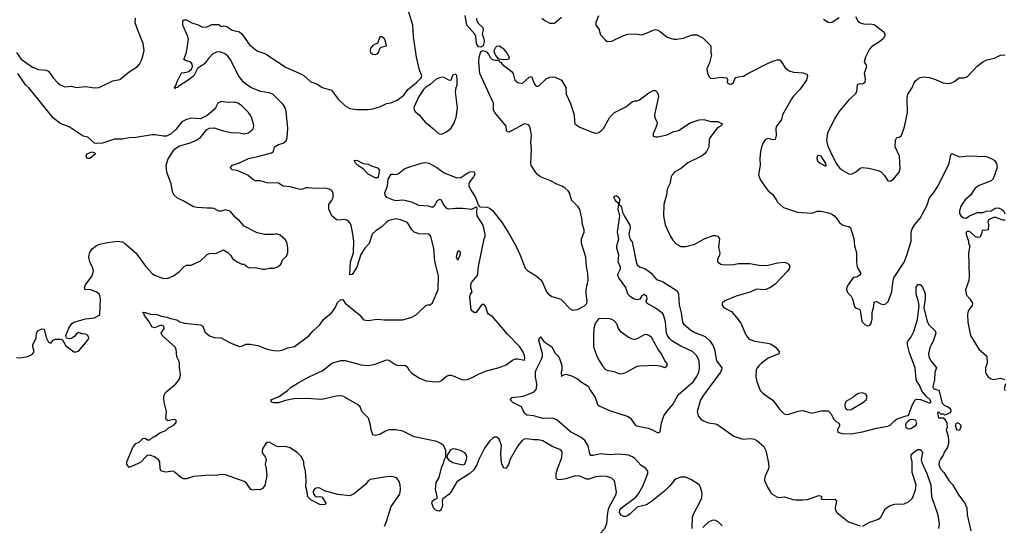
# Model space of a CAD drawing. Header units: inches. Extents: x 2057696 to 2160536, y 827480 to 1016834.
# Tile 251 of 256: x 2114959 to 2123523, y 927179 to 931577. Entities that reach past the tile are written whole.
import ezdxf

# ---------------------------------------------------------------- set-up
doc = ezdxf.new("R2010")
doc.units = ezdxf.units.IN
doc.header["$MEASUREMENT"] = 0
for name, color, linetype in [('C1912', 7, 'Continuous'), ('C1913', 7, 'Continuous'), ('C1922', 7, 'Continuous'), ('C1923', 7, 'Continuous')]:
    doc.layers.add(name, color=color, linetype=linetype)

msp = doc.modelspace()

# ---------------------------------------------------------------- linework, layer by layer
at = {"layer": 'C1912', "color": 5}
for points, elevation in [([(2114930, 928639.1), (2114963.2, 928636.8), (2115030, 928647.3), (2115070, 928666.8), (2115083.7, 928690), (2115072.3, 928730), (2115072.3, 928750), (2115101.6, 928810), (2115104.5, 928850), (2115117.2, 928870), (2115150, 928887.3), (2115170, 928886), (2115190, 928811.3), (2115210, 928771.3), (2115230, 928762), (2115248.7, 928790), (2115270, 928798), (2115310, 928798), (2115330, 928792), (2115359.9, 928739.9), (2115430, 928688.9), (2115450, 928686.5), (2115470, 928694.3), (2115551.8, 928790), (2115559.6, 928810), (2115551, 928831), (2115530, 928840.7), (2115503.9, 928843.9), (2115470, 928856), (2115450, 928841.2), (2115437.2, 928822.8), (2115410, 928803.7), (2115390, 928800.9), (2115365.2, 928805.2), (2115359, 928830), (2115385.6, 928894.4), (2115410, 928931.3), (2115430, 928944.7), (2115530, 928976), (2115590, 928979.5), (2115610, 928984.9), (2115655.3, 929010), (2115660.7, 929150), (2115653.2, 929190), (2115622, 929210), (2115570, 929229), (2115528.4, 929228.4), (2115523.1, 929243.1), (2115532.3, 929270), (2115588.3, 929350), (2115599.1, 929390), (2115594.8, 929414.8), (2115568.1, 929470), (2115561.1, 929510), (2115562.9, 929530), (2115570, 929553), (2115590, 929584.9), (2115627.6, 929612.4), (2115654.9, 929625.1), (2115720.9, 929639.1), (2115810, 929648.9), (2115850, 929643.1), (2115870, 929632.4), (2115969.3, 929549.3), (2116052.1, 929432.1), (2116110.5, 929370), (2116130, 929354.4), (2116210, 929325.7), (2116250, 929328.5), (2116297.2, 929350), (2116350, 929385.5), (2116390, 929430.6), (2116410, 929442), (2116450, 929440.7), (2116530, 929480.7), (2116590, 929534.8), (2116610, 929542.8), (2116670, 929547.3), (2116730, 929576), (2116770, 929550.8), (2116790.8, 929530), (2116810, 929501), (2116850, 929470.8), (2116890, 929451.3), (2116910, 929451.3), (2116930, 929432), (2116950, 929422), (2116970, 929418), (2117010, 929421), (2117070, 929407.3), (2117092.7, 929407.3), (2117130, 929416), (2117170, 929416), (2117208, 929430), (2117228.7, 929450), (2117248.7, 929490), (2117279.5, 929520.5), (2117292.3, 929550), (2117291.8, 929590), (2117285.1, 929630), (2117270, 929661.2), (2117223.2, 929703.2), (2117190, 929713.2), (2117169.1, 929709.1), (2117090, 929709.3), (2117023.2, 929723.2), (2116910, 929782), (2116870, 929827), (2116835.8, 929855.8), (2116788.7, 929910), (2116750, 929923.7), (2116710, 929912.7), (2116690, 929912.3), (2116650, 929933.6), (2116630, 929938.7), (2116590, 929936.9), (2116502.7, 929942.7), (2116470, 929949.6), (2116380.6, 930000)], 480), ([(2118131.1, 927170), (2118149, 927211), (2118190, 927343), (2118265.1, 927450), (2118271.3, 927490), (2118269.5, 927529.5), (2118259.6, 927559.6), (2118239, 927590), (2118230, 927596), (2118190, 927602.7), (2118150, 927600.7), (2118010, 927576.9), (2117990, 927564.5), (2117965.1, 927534.9), (2117870, 927455.4), (2117830, 927434), (2117726.9, 927446.9), (2117610, 927479.6), (2117570, 927502.2), (2117550, 927506.2), (2117537.8, 927502.2), (2117519.5, 927490), (2117512, 927470), (2117513.4, 927450), (2117530.5, 927430.5), (2117550, 927427.3), (2117570.6, 927430.6), (2117590, 927424.7), (2117622, 927370), (2117618, 927362), (2117603.6, 927356.4), (2117570, 927359), (2117490, 927399), (2117465.6, 927425.6), (2117459.7, 927470), (2117447, 927513), (2117449.4, 927570), (2117444.5, 927650), (2117429.6, 927709.6), (2117429.3, 927730), (2117410, 927775.3), (2117375.3, 927810), (2117310, 927853.2), (2117270, 927865.2), (2117210, 927862), (2117190, 927866.6), (2117130, 927902.7), (2117110, 927899.3), (2117098.8, 927890), (2117074, 927850), (2117068.4, 927830), (2117068.4, 927808.4), (2117094.2, 927774.2), (2117102, 927750), (2117094, 927710), (2117103.8, 927670), (2117108.7, 927610), (2117090, 927525.2), (2117070, 927498), (2117050, 927486), (2117010, 927489.2), (2116990, 927485.2), (2116970, 927489.2), (2116930, 927545.1), (2116910, 927558.7), (2116750, 927619.1), (2116710, 927621), (2116668.9, 927611.1), (2116610, 927614.3), (2116470, 927603.5), (2116410, 927584.5), (2116382.9, 927582.9), (2116357.6, 927597.6), (2116310, 927639.3), (2116290, 927649.3), (2116230, 927642), (2116190, 927649.3), (2116179.3, 927670), (2116178.4, 927730), (2116167, 927747), (2116130, 927774.3), (2116090, 927787.6), (2116070, 927786.6), (2116060.3, 927779.7), (2116010, 927725.6), (2115910, 927681.2), (2115889.4, 927710), (2115889.3, 927730), (2115943.7, 927856.3), (2115969.8, 927890.2), (2115998.3, 927901.7), (2116030, 927934), (2116050, 927938), (2116070, 927921), (2116090, 927922.8), (2116115.5, 927944.5), (2116134, 927950), (2116178, 927982), (2116230, 928004), (2116252.1, 928027.9), (2116299, 928050), (2116316, 928070), (2116322, 928090), (2116310, 928097.2), (2116298, 928098), (2116250, 928089), (2116235.3, 928095.3), (2116229.4, 928109.4), (2116234.3, 928170), (2116215.3, 928250), (2116212.8, 928290), (2116216.2, 928310), (2116227.3, 928332.7), (2116317.4, 928410), (2116347.3, 928450), (2116354.5, 928470), (2116357.2, 928490), (2116348.7, 928550), (2116349.2, 928590), (2116343.7, 928610), (2116324.4, 928644.4), (2116320.4, 928710), (2116307.3, 928730), (2116198.7, 928830), (2116189.4, 928850), (2116216.3, 928890), (2116212.1, 928912.1), (2116190, 928920.7), (2116130, 928896.2), (2116110, 928902.7), (2116085.1, 928950), (2116041.2, 929010), (2116042, 929022), (2116030, 929028.7), (2116030, 929032), (2116048.9, 929031.1), (2116096.1, 929016.1), (2116153.5, 929013.5), (2116190, 928999.3), (2116238, 928990), (2116270, 928976.4), (2116324.9, 928964.9), (2116351.3, 928950), (2116390, 928938.4), (2116530, 928923.8), (2116552, 928910), (2116570, 928863), (2116610, 928828), (2116650, 928813.4), (2116710, 928810.7), (2116790, 928766.8), (2116870, 928734.8), (2116890, 928736), (2116926.3, 928753.7), (2116964.7, 928755.3), (2117030, 928743.7), (2117110, 928710.3), (2117170, 928698), (2117210, 928695.3), (2117238.3, 928701.7), (2117290, 928723.8), (2117350, 928734.4), (2117474.1, 928825.9), (2117511.8, 928870), (2117570, 928922), (2117600.7, 928970), (2117673.6, 929030), (2117702, 929070), (2117724.4, 929115.6), (2117750, 929141), (2117770, 929142), (2117790.6, 929110), (2117913.4, 929010), (2117950, 928967.3), (2117990, 928960.7), (2118066.9, 928973.1), (2118132.9, 928967.1), (2118290, 928966.4), (2118370, 928990.3), (2118410, 929013.4), (2118490, 929090.7), (2118510, 929096.3), (2118530, 929095.5), (2118550, 929113.4), (2118597.4, 929230), (2118601.5, 929350), (2118570, 929473.2), (2118562.1, 929590), (2118534.7, 929690), (2118530, 929699.3), (2118514, 929710), (2118430, 929712.8), (2118390, 929729.7), (2118368.4, 929750), (2118331.8, 929811.8), (2118270, 929836.8), (2118230, 929844.2), (2118169.4, 929830.6), (2118146, 929814), (2118110, 929774.7), (2118058, 929742), (2118023.6, 929710), (2117997.2, 929630), (2117961.3, 929590), (2117925.4, 929534.6), (2117890, 929424.4), (2117850, 929359.6), (2117830, 929358), (2117836.2, 929470), (2117861.7, 929550), (2117864.8, 929650), (2117857.7, 929710), (2117840.5, 929790), (2117831.5, 929810), (2117811.6, 929830), (2117781.7, 929838.3), (2117731.8, 929831.8), (2117715.6, 929835.6), (2117672.7, 929870), (2117646.6, 929930), (2117647.3, 929970), (2117669.6, 930000)], 460), ([(2120000, 927604.6), (2119970, 927600.3), (2119910, 927579.4), (2119890, 927578.8), (2119830, 927606.4), (2119790, 927608.7), (2119710, 927582.2), (2119653.1, 927573.1), (2119635.9, 927575.9), (2119624.2, 927590), (2119625.1, 927630), (2119635.8, 927670), (2119674, 927770), (2119676.6, 927816.6), (2119669.6, 927829.6), (2119657.1, 927837.1), (2119590, 927863.5), (2119510, 927913), (2119470, 927923.6), (2119430, 927921.3), (2119370, 927931), (2119350, 927926.9), (2119330, 927915.4), (2119290.8, 927869.2), (2119226, 927754), (2119210, 927707), (2119196.7, 927683.3), (2119190, 927673.6), (2119170, 927676.2), (2119152.8, 927712.8), (2119146.7, 927746.7), (2119143.7, 927810), (2119150, 927872.7), (2119130, 927927), (2119110, 927944.2), (2119090, 927946), (2119070, 927935.1), (2119044.4, 927910), (2119001.1, 927850), (2118952.7, 927750), (2118935.9, 927704.1), (2118910, 927661.6), (2118875.5, 927630), (2118762, 927558), (2118710, 927466.9), (2118690, 927445.7), (2118638.8, 927410), (2118634, 927390), (2118635.8, 927350), (2118620.5, 927310), (2118610, 927300.7), (2118590, 927303.6), (2118577.2, 927310), (2118559.3, 927330), (2118544, 927370), (2118550, 927391), (2118570, 927406), (2118588.7, 927411.3), (2118589.2, 927430), (2118574, 927490), (2118580.5, 927550), (2118606, 927594), (2118629.6, 927689.6), (2118643.7, 927716.3), (2118650, 927744.7), (2118666.3, 927773.7), (2118666, 927830), (2118648, 927870), (2118628.9, 927888.9), (2118587.9, 927907.9), (2118390, 927948.6), (2118290, 927997.6), (2118230.3, 928009.7), (2118170, 928008.3), (2118141.8, 927998.2), (2118090, 927967.6), (2118050, 927959.3), (2118030, 927966), (2118015.1, 928010), (2118011.3, 928051.3), (2117991.8, 928110), (2117935.1, 928170), (2117919.3, 928210), (2117897.2, 928230), (2117770, 928303), (2117750, 928306.3), (2117710, 928303), (2117587.7, 928272.3), (2117450, 928281.7), (2117342.5, 928277.5), (2117270, 928265.4), (2117210, 928244.2), (2117170, 928243.7), (2117148.9, 928251.1), (2117144, 928270), (2117210, 928295.5), (2117289, 928350), (2117321, 928379), (2117382, 928418), (2117477.2, 928470), (2117595.1, 928524.9), (2117673.2, 928590), (2117752.7, 928612.7), (2117790, 928612.4), (2117930, 928575.3), (2117990, 928570.3), (2118050, 928579.6), (2118150, 928617.6), (2118170, 928616.4), (2118230, 928575.8), (2118250, 928568.7), (2118312, 928572), (2118330, 928557.3), (2118344.9, 928530), (2118365.6, 928505.6), (2118430, 928462.8), (2118490, 928436.5), (2118574, 928426), (2118610, 928428.5), (2118625.8, 928434.2), (2118670, 928475.5), (2118695.1, 928484.9), (2118710, 928485.3), (2118730, 928478.7), (2118810, 928444.9), (2118850, 928447), (2118890, 928460.9), (2118950, 928494.3), (2119010, 928519), (2119130, 928550.6), (2119190, 928573.4), (2119244.6, 928615.4), (2119270, 928626.5), (2119290, 928626.7), (2119350, 928614.8), (2119353.8, 928630), (2119350, 928657), (2119335.8, 928690), (2119308.9, 928730), (2119200.4, 928840.4), (2119070, 928995), (2119036.6, 929016.6), (2119027, 929030), (2119016.2, 929070), (2119005.2, 929090), (2118990, 929102.7), (2118970, 929089.2), (2118930.4, 929029.6), (2118910, 929029.6), (2118887, 929050), (2118873.6, 929170), (2118879.6, 929190), (2118894.5, 929210), (2118884, 929244), (2118881.6, 929270), (2118889.5, 929290.5), (2118937.8, 929350), (2118944.8, 929370), (2118950.8, 929430), (2118998.3, 929670), (2119007.1, 929692.9), (2119007.4, 929710), (2118990, 929789.7), (2118938.7, 929870), (2118935.6, 929904.5), (2118939.1, 929939.1), (2118930, 929946), (2118890, 929927), (2118810, 929935.6), (2118750, 929935.6), (2118687.3, 929927.3), (2118670, 929937.2), (2118644, 929970), (2118631.8, 930000)], 440), ([(2118588.9, 930000), (2118565.2, 929954.8), (2118550, 929943.7), (2118514.5, 929954.5), (2118430, 929961.5), (2118370, 929988.7), (2118330, 929998.8), (2118322.9, 930000)], 440), ([(2118934.5, 930000), (2118946.4, 929966.4), (2118954, 929954), (2118962, 929950), (2119024.7, 929944.7), (2119050, 929933.1), (2119070, 929917.3), (2119150, 929819), (2119210, 929724.2), (2119270, 929615.6), (2119312.2, 929530), (2119354.5, 929414.5), (2119375.5, 929395.5), (2119450.3, 929350), (2119492.7, 929312.7), (2119507.2, 929290), (2119541.6, 929210), (2119557.3, 929190), (2119586.8, 929170), (2119650, 929150.4), (2119670, 929139.3), (2119750, 929059.1), (2119770, 929050.6), (2119810, 929055.5), (2119872.3, 929087.7), (2119892.1, 929107.9), (2119894, 929130), (2119885.6, 929194.4), (2119887, 929230), (2119902.6, 929310), (2119901.1, 929370), (2119889.7, 929430), (2119881.7, 929510), (2119844.7, 929630), (2119845.1, 929670), (2119867.3, 929730), (2119869.5, 929750), (2119854, 929794), (2119848.3, 929851.7), (2119830, 929925.2), (2119816.2, 929950), (2119765, 930000)], 440), ([(2120000, 928974.7), (2119990, 928969.2), (2119965.5, 928934.5), (2119952.7, 928890), (2119948.4, 928830), (2119950.5, 928730), (2119979.5, 928650), (2120000, 928612.9)], 440), ([(2120000, 927797.8), (2119947.1, 927787.1), (2119927.2, 927787.2), (2119919.3, 927799.3), (2119903.4, 927870), (2119875.2, 927915.2), (2119842.2, 927942.2), (2119750, 927992.2), (2119630, 928097.2), (2119590, 928110.8), (2119510, 928109.2), (2119430, 928131), (2119370, 928136.2), (2119350, 928153.2), (2119322.7, 928210), (2119248.2, 928248.2), (2119225.1, 928270), (2119241.2, 928290), (2119337.2, 928302.8), (2119412, 928330), (2119437, 928343), (2119453.2, 928366.8), (2119456, 928410), (2119446.6, 928470), (2119446.2, 928510), (2119451.3, 928530), (2119497.3, 928622.7), (2119505.1, 928650), (2119506.3, 928670), (2119473.2, 928790), (2119479, 928810), (2119490, 928818.8), (2119517.4, 928777.4), (2119562.6, 928750), (2119586.3, 928730), (2119615.8, 928675.8), (2119637.2, 928657.2), (2119650, 928638.8), (2119674.4, 928570), (2119673.7, 928526.3), (2119667.3, 928510), (2119670, 928474), (2119678, 928482), (2119710, 928494.8), (2119758, 928478), (2119810, 928454), (2119844.9, 928424.9), (2119902.8, 928390), (2119923.1, 928350), (2119964.2, 928290), (2119983.8, 928230), (2119998.3, 928218.3), (2120000, 928217.5)], 420)]:
    msp.add_lwpolyline(points, dxfattribs=dict(at, elevation=elevation))
for points, elevation in [([(2118770, 929563.1), (2118758.2, 929530), (2118756.1, 929510), (2118766.6, 929486.6), (2118770, 929486), (2118790.8, 929530), (2118791.9, 929550), (2118790, 929557.2), (2118782, 929562)], 460), ([(2118730, 927844), (2118704.6, 927835.4), (2118676, 927790), (2118674.8, 927770), (2118687.7, 927747.7), (2118726.4, 927726.4), (2118810, 927703.8), (2118830, 927710.6), (2118844.8, 927750), (2118848, 927770), (2118844.8, 927790), (2118831.5, 927810), (2118793, 927830), (2118750, 927841.2)], 440)]:
    msp.add_lwpolyline(points, close=True, dxfattribs=dict(at, elevation=elevation))
at = {"layer": 'C1913', "color": 5}
for points, elevation in [([(2114930, 931292.7), (2114972.3, 931232.3), (2115070, 931164.4), (2115123.4, 931143.4), (2115190, 931136.4), (2115210.3, 931130.3), (2115248.5, 931070), (2115286.7, 931030), (2115310.5, 931010), (2115350, 930992), (2115410, 930999.5), (2115450, 930987.9), (2115530, 930996.5), (2115610, 930983.6), (2115650, 930987.9), (2115770, 931045.7), (2115830, 931057.6), (2115910, 931123), (2115982.7, 931170), (2116000.7, 931190), (2116020.5, 931230), (2116034, 931270), (2116040.7, 931310), (2116034, 931370), (2115984.8, 931484.8), (2115963.5, 931550), (2115966, 931590)], 480), ([(2117669.6, 930000), (2117674, 930006), (2117684.2, 930030), (2117685.1, 930070), (2117673.6, 930090), (2117650, 930103), (2117610, 930111.1), (2117530, 930107.8), (2117470, 930115.1), (2117450, 930113.6), (2117410, 930100.7), (2117390, 930101.6), (2117310, 930122.7), (2117249.4, 930129.4), (2117210, 930154), (2117110, 930157.6), (2117050, 930174), (2117010, 930175.8), (2116986.8, 930186.8), (2116944.2, 930224.2), (2116850, 930265.1), (2116808, 930270), (2116790, 930288), (2116810, 930310.6), (2116870, 930332.4), (2116949.3, 930370), (2117030, 930385.5), (2117150, 930419.1), (2117165.2, 930430), (2117175.1, 930470), (2117209.5, 930490), (2117250, 930502.7), (2117276.5, 930523.5), (2117285.7, 930550), (2117289.5, 930630), (2117277.4, 930777.4), (2117270, 930803.6), (2117250, 930838.9), (2117160.9, 930930), (2117130, 930940.4), (2117053.3, 930953.3), (2116968.3, 930988.3), (2116910, 931026.2), (2116865.5, 931085.5), (2116790, 931233.3), (2116770, 931259.7), (2116750, 931276.3), (2116710, 931294), (2116690, 931297.6), (2116670, 931295.6), (2116639.3, 931280.7), (2116599.6, 931240.4), (2116566, 931194), (2116506.5, 931153.5), (2116472.4, 931087.6), (2116424, 931050), (2116341.6, 930998.4), (2116330, 930986), (2116316, 930984), (2116310, 930978), (2116305.6, 930985.6), (2116316.5, 931003.5), (2116330, 931044.7), (2116364, 931110), (2116370, 931114.8), (2116410, 931119.5), (2116430, 931126.4), (2116453.5, 931146.5), (2116462.6, 931170), (2116459.7, 931190), (2116447.1, 931207.1), (2116400.5, 931220.5), (2116387, 931230), (2116409.6, 931290), (2116426.6, 931406.6), (2116420.9, 931430), (2116377, 931530), (2116376.5, 931563.5), (2116379, 931570), (2116390, 931576.3), (2116410, 931574.9), (2116456, 931550), (2116510, 931532.7), (2116550, 931510.4), (2116590, 931513.4), (2116630, 931534.9), (2116690, 931536), (2116710, 931518), (2116730, 931524.7), (2116750, 931519.1), (2116770, 931512.4), (2116807, 931487), (2116870, 931470.4), (2116890, 931454.4), (2116957.6, 931357.6), (2117013.6, 931313.6), (2117030, 931303.1), (2117090, 931283.1), (2117110, 931272), (2117270, 931164.5), (2117410, 931102.4), (2117430, 931090.2), (2117490, 931036.2), (2117550, 931015), (2117590, 930986.9), (2117670, 930963.7), (2117730, 930885.7), (2117790, 930828.5), (2117830, 930803.7), (2117890, 930795.3), (2117990, 930797), (2118030, 930802), (2118090, 930819.5), (2118150, 930848), (2118185.6, 930854.4), (2118242, 930878), (2118300.9, 930919.1), (2118332, 930968), (2118410, 931030.6), (2118449.3, 931070), (2118456.9, 931090), (2118437.4, 931137.4), (2118410.7, 931250), (2118383.5, 931430), (2118379.3, 931530), (2118341.5, 931650)], 460), ([(2118932.4, 931590), (2118932.2, 931572.2), (2118945.8, 931545.8), (2118988.5, 931510), (2118991, 931490), (2118981.1, 931450), (2118994.4, 931414.4), (2118998, 931390), (2118990, 931349.4), (2118970, 931336.4), (2118950, 931341.5), (2118933.4, 931370), (2118925, 931430), (2118916.5, 931450), (2118849.3, 931530), (2118832.7, 931612.7)], 440), ([(2119501, 931590), (2119526, 931570), (2119570, 931546), (2119610, 931547), (2119670, 931599.1)], 460), ([(2119994, 931610), (2119968.7, 931551.3), (2119970.8, 931530), (2119998.8, 931490), (2120000, 931485.1)], 460), ([(2119765, 930000), (2119762.5, 930002.5), (2119740.5, 930070), (2119728.7, 930088.7), (2119704.7, 930110), (2119674, 930130), (2119630, 930145.1), (2119575.7, 930175.7), (2119490, 930208.7), (2119461.3, 930230), (2119444.4, 930250), (2119408.5, 930310), (2119404, 930330), (2119410.8, 930450), (2119405.7, 930510), (2119409.7, 930570), (2119402.9, 930622.9), (2119393.2, 930650), (2119383.2, 930663.2), (2119350, 930671.3), (2119230, 930607.1), (2119210, 930598), (2119200.7, 930600.7), (2119193.2, 930610), (2119189.3, 930650), (2119090.9, 930770), (2119081, 930790), (2119079.3, 930850), (2118961, 931110), (2118953.2, 931210), (2118955.2, 931250), (2118970, 931299.5), (2118990, 931309.1), (2119018.6, 931298.6), (2119037.5, 931277.5), (2119050, 931248.9), (2119067.7, 931230), (2119096, 931224), (2119125.4, 931225.4), (2119131, 931210), (2119144.8, 931204.8), (2119155.5, 931190), (2119233, 931130), (2119252.4, 931110), (2119266, 931050), (2119291.3, 931030), (2119330, 931021.6), (2119390, 931076.5), (2119410, 931083), (2119435.2, 931015.2), (2119450, 930997.4), (2119470, 930998), (2119538.7, 931061.3), (2119570, 931076.9), (2119590, 931080.2), (2119617, 931077), (2119670, 931050.3), (2119707.9, 930987.9), (2119712, 930930), (2119748.8, 930848.8), (2119780.9, 930750), (2119783.1, 930690), (2119788.4, 930670), (2119830, 930641.6), (2119938.8, 930598.8), (2119970, 930590.5), (2119990, 930593.4), (2120000, 930598.1)], 440), ([(2116380.6, 930000), (2116370, 930006), (2116330, 930023.7), (2116301.2, 930050), (2116289.5, 930070), (2116275.6, 930150), (2116239.7, 930250), (2116232.6, 930310), (2116250, 930366.8), (2116304, 930450), (2116342.7, 930477.3), (2116450, 930507.8), (2116494.5, 930530), (2116530, 930553), (2116582.4, 930617.6), (2116610, 930633.4), (2116650, 930636.3), (2116728.7, 930608.7), (2116794.2, 930594.2), (2116870, 930592.4), (2116910, 930583.8), (2116950, 930594), (2116990, 930626), (2116994.5, 930650), (2116991.8, 930670), (2116975.1, 930730), (2116963.7, 930750), (2116949.3, 930770), (2116886.6, 930830), (2116856, 930850), (2116830, 930859.7), (2116770, 930857.6), (2116710, 930864.5), (2116682, 930850), (2116662, 930810), (2116647.5, 930792.5), (2116590, 930742.7), (2116530, 930713.2), (2116450, 930719.5), (2116410, 930709.6), (2116370, 930687), (2116317.4, 930622.6), (2116276.7, 930583.3), (2116235.2, 930564.8), (2116210, 930563.7), (2116136.3, 930576.3), (2116110, 930575.6), (2115970, 930551.8), (2115910, 930548.3), (2115850, 930538.3), (2115783.9, 930536.1), (2115677.8, 930502.2), (2115630, 930499.8), (2115610, 930504.1), (2115550, 930555.4), (2115510, 930564.7), (2115390, 930644.7), (2115310, 930673.7), (2115250, 930722.5), (2115039.9, 930979.9), (2115009.7, 931010), (2114943.7, 931110)], 480), ([(2118322.9, 930000), (2118290, 930005.6), (2118230, 930001.8), (2118210, 930006.4), (2118152.7, 930030), (2118136.9, 930050), (2118134, 930070), (2118156.5, 930130), (2118163.9, 930190), (2118190, 930232.6), (2118210, 930234.3), (2118230, 930228.9), (2118250, 930235.3), (2118310, 930281.5), (2118450, 930329.1), (2118490, 930335.2), (2118517.3, 930330), (2118587.7, 930290), (2118650, 930246), (2118760.7, 930200.7), (2118794.6, 930205.4), (2118866, 930250), (2118895.8, 930255.8), (2118912.4, 930252.4), (2118916.4, 930230), (2118907.3, 930210), (2118873.4, 930170), (2118866.4, 930150), (2118866, 930130), (2118884.9, 930090), (2118923.8, 930030), (2118934.5, 930000)], 440), ([(2118631.8, 930000), (2118628.4, 930008.4), (2118610, 930014), (2118590, 930002), (2118588.9, 930000)], 440)]:
    msp.add_lwpolyline(points, dxfattribs=dict(at, elevation=elevation))
for points, elevation in [([(2118110, 931428.7), (2118090, 931428), (2118071.1, 931368.9), (2118050, 931365.2), (2118030, 931353.2), (2118011, 931330), (2118006.4, 931306.4), (2118011.3, 931290), (2118021.4, 931281.4), (2118030, 931276), (2118050, 931274), (2118070, 931280.7), (2118083.3, 931296.7), (2118092.5, 931327.5), (2118102, 931338), (2118148, 931350), (2118140.9, 931390), (2118132.3, 931410)], 480), ([(2119166.3, 931226.3), (2119132, 931232), (2119119.3, 931239.3), (2119096, 931270), (2119089.3, 931290), (2119086, 931310), (2119101.3, 931338.7), (2119110, 931346), (2119130, 931350.3), (2119162, 931330), (2119192.9, 931290), (2119214.9, 931250), (2119210, 931229.4)], 440), ([(2118750, 931102), (2118730, 931096.2), (2118724.4, 931090), (2118710, 931049), (2118690, 931051.8), (2118650, 931074.6), (2118630, 931076.5), (2118610, 931071.8), (2118581.2, 931058.8), (2118530, 931012.1), (2118490.1, 930989.9), (2118470.3, 930970), (2118430, 930909.6), (2118387.3, 930812.7), (2118390.2, 930790.2), (2118398.9, 930778.9), (2118434.4, 930750), (2118486.5, 930686.5), (2118556.4, 930630), (2118590, 930595.5), (2118610, 930583.8), (2118630, 930582.4), (2118670, 930601.6), (2118710, 930630.6), (2118732.4, 930667.6), (2118755.3, 930724.7), (2118766.2, 930810), (2118749.7, 930950.3), (2118754.3, 930985.7), (2118763.7, 931010), (2118764.5, 931050), (2118760.7, 931090)], 460), ([(2115549.3, 930369.3), (2115540.2, 930380.2), (2115535.3, 930390), (2115541.2, 930410), (2115590, 930426.8), (2115614.9, 930414.9), (2115618.8, 930410), (2115570, 930369.3)], 480), ([(2118050, 930200.5), (2117990, 930233.3), (2117950, 930278), (2117897.2, 930310), (2117879.3, 930330), (2117867.3, 930352.7), (2117890, 930356.3), (2117944.9, 930324.9), (2117990, 930319.1), (2118008.7, 930308.7), (2118070, 930288.2), (2118088.3, 930268.3), (2118076.5, 930210), (2118070, 930201.3)], 440)]:
    msp.add_lwpolyline(points, close=True, dxfattribs=dict(at, elevation=elevation))
at = {"layer": 'C1922', "color": 5}
for points, elevation in [([(2120000, 928217.5), (2120090, 928178.2), (2120250, 928124.9), (2120270.4, 928110), (2120310, 928055.5), (2120324.8, 928044.8), (2120425.1, 928025.1), (2120464, 928010), (2120510, 927982), (2120529.2, 927990.8), (2120540.4, 928070), (2120562.3, 928130), (2120586.5, 928170), (2120639.3, 928230), (2120687.5, 928312.5), (2120820.2, 928430), (2120850, 928472.8), (2120866.6, 928510), (2120872.4, 928550), (2120869.9, 928610), (2120850, 928654.2), (2120809.7, 928690), (2120710, 928737.1), (2120630, 928784.8), (2120610, 928802.4), (2120592.1, 928830), (2120585.3, 928850), (2120576.8, 928950), (2120559, 929010), (2120550, 929024.4), (2120490, 929067.8), (2120413.2, 929110), (2120408.7, 929130), (2120415.3, 929144.7), (2120412.6, 929170), (2120390, 929186), (2120370, 929174), (2120353, 929147), (2120330, 929140.7), (2120299, 929150), (2120270, 929169.4), (2120249.4, 929190), (2120230, 929248.7), (2120169.4, 929330), (2120160.9, 929350), (2120163.7, 929370), (2120186, 929410), (2120185.6, 929425.6), (2120163.7, 929470), (2120169.6, 929530), (2120151.6, 929590), (2120151.3, 929610), (2120169.6, 929670), (2120158.7, 929730), (2120177.4, 929870), (2120164.4, 929930), (2120169.3, 929969.3), (2120165.2, 929985.2), (2120150, 929992.3), (2120144.6, 930000)], 420), ([(2120177.2, 930000), (2120171, 929970), (2120190, 929954.8), (2120201.8, 929901.8), (2120221.3, 929861.3), (2120265.7, 929790), (2120267.6, 929770), (2120256.1, 929710), (2120270, 929664.9), (2120285.8, 929645.8), (2120290.4, 929630.4), (2120321.1, 929470), (2120330, 929444), (2120350, 929427.3), (2120398, 929410), (2120430, 929390.5), (2120455.5, 929370), (2120498, 929318), (2120550, 929299.1), (2120677.5, 929217.5), (2120688.3, 929188.3), (2120695.6, 929095.6), (2120712.7, 929027.3), (2120724.8, 928944.8), (2120734, 928930), (2120796, 928876), (2120830, 928856.5), (2120919.7, 928819.7), (2120962.5, 928782.5), (2120990, 928740.2), (2121001.9, 928710), (2121020.2, 928610), (2121064.7, 928550), (2121063.8, 928530), (2121054, 928510), (2120905.4, 928310), (2120881.8, 928270), (2120850.3, 928170), (2120859.3, 928130), (2120882, 928102), (2120907.6, 928087.6), (2120951.5, 928071.5), (2121010, 928061.3), (2121030, 928051.8), (2121170, 927954.3), (2121250, 927928.7), (2121314.9, 927934.9), (2121350, 927927.3), (2121370, 927917.3), (2121430, 927864.9), (2121450, 927830.7), (2121470, 927733.4), (2121474.4, 927690), (2121470, 927665.6), (2121439.8, 927600.2), (2121436.3, 927570), (2121463, 927510), (2121490, 927468.4), (2121510, 927447), (2121550, 927424.8), (2121570, 927422), (2121610, 927425.8), (2121683.9, 927403.9), (2121710, 927400.9), (2121770, 927399.8), (2121810, 927404.2), (2121910, 927438), (2121932.3, 927432.3), (2121930.7, 927410), (2121942.3, 927402.3), (2122050, 927406), (2122064.9, 927390), (2122051.7, 927330), (2122053.4, 927310), (2122067.2, 927290), (2122166.7, 927210), (2122270, 927174.2)], 420), ([(2120570.1, 930000), (2120561.4, 929970), (2120559.3, 929870), (2120573.7, 929793.7), (2120616, 929696), (2120639.3, 929659.3), (2120667.5, 929627.5), (2120710, 929603.2), (2120750, 929602.9), (2120830, 929625.2), (2120912, 929670), (2120990, 929698.3), (2121010, 929700.3), (2121032.7, 929692.8), (2121044.9, 929670), (2121035.8, 929595.8), (2121048.4, 929550), (2121045.3, 929530), (2121028.8, 929490), (2121028.4, 929470), (2121058, 929450), (2121090, 929444.6), (2121168, 929448), (2121210, 929454.9), (2121310, 929454.7), (2121390, 929440.2), (2121430, 929439.1), (2121470, 929442.4), (2121550, 929460.9), (2121610, 929466.7), (2121630, 929463.1), (2121650.3, 929450), (2121657.3, 929430), (2121651.1, 929410), (2121637.2, 929390), (2121530, 929276.9), (2121490, 929248.6), (2121450, 929229.8), (2121430, 929226.8), (2121367, 929233), (2121312.5, 929207.5), (2121190, 929172.3), (2121093.4, 929130), (2121067.7, 929110), (2121067.7, 929090), (2121087.3, 929070), (2121150, 929037.3), (2121208.9, 928970), (2121234.4, 928930), (2121274.4, 928834.4), (2121301.7, 928801.7), (2121350, 928780.8), (2121464.1, 928764.1), (2121490, 928756.1), (2121530.4, 928730), (2121565.5, 928690), (2121560.7, 928670), (2121470, 928631.7), (2121410.3, 928590), (2121390.4, 928570), (2121372.7, 928550), (2121366, 928530), (2121361.6, 928470), (2121370.4, 928430), (2121400.4, 928350), (2121424.9, 928325), (2121510, 928266.7), (2121567.8, 928187.8), (2121609.4, 928149.4), (2121630, 928143.5), (2121650, 928144.8), (2121729.6, 928170.4), (2121770, 928176.1), (2121850, 928155.4), (2121930, 928173.7), (2121990, 928173.3), (2122015.5, 928150), (2122041.7, 928101.7), (2122060.5, 928080.5), (2122081, 928070), (2122091.3, 928050), (2122072, 928010), (2122074, 927990), (2122110, 927976), (2122190, 927974), (2122290, 927990.8), (2122410, 928022.8), (2122510, 928041), (2122529.3, 928050.7), (2122570, 928091.3), (2122590, 928104.7), (2122670, 928132), (2122690, 928134), (2122725.2, 928230), (2122749, 928270), (2122763.2, 928276.8), (2122794, 928274), (2122870, 928244.7), (2122876.4, 928243.6), (2122886, 928250), (2122878, 928270), (2122842.7, 928302.7), (2122810, 928344), (2122782.4, 928402.4), (2122762.9, 928430), (2122757, 928450), (2122746.6, 928550), (2122698.8, 928678.8), (2122679.8, 928750), (2122681.6, 928770), (2122690, 928788.4), (2122710, 928811.6), (2122736.7, 928863.3), (2122767.8, 928970), (2122782.7, 929090), (2122774.6, 929134.6), (2122757.4, 929190), (2122757.7, 929250), (2122770, 929274.6), (2122790, 929274.6), (2122811.8, 929250), (2122830.2, 929210.2), (2122834.6, 929190), (2122836, 929150), (2122822, 929070), (2122852.6, 928952.6), (2122870, 928919.1), (2122922, 928870), (2122928, 928850), (2122908.7, 928790), (2122876.4, 928723.6), (2122862.4, 928670), (2122866.6, 928646.6), (2122883.1, 928610), (2122932, 928550), (2122919.3, 928510), (2122914.7, 928445.3), (2122902, 928382), (2122910, 928366), (2122954, 928354), (2122982.5, 928242.5), (2123002, 928222), (2123030, 928212.2), (2123050, 928196.3), (2123055.5, 928190), (2123059.1, 928170), (2123050, 928157.2), (2123010, 928138), (2122990, 928146), (2122970, 928146), (2122950, 928166), (2122942, 928158), (2122950, 928114), (2122992.7, 928112.7), (2123003.6, 928103.6), (2123022, 928070), (2123024.7, 928030), (2123018, 928010), (2123035.5, 927955.5), (2123039.1, 927910), (2123039.1, 927890), (2123030, 927858), (2123002, 927818), (2122990, 927788), (2122967.1, 927752.9), (2122957.3, 927730), (2122954, 927706), (2122967.7, 927670), (2122998.2, 927638.2), (2123039.3, 927570), (2123073.4, 927533.4), (2123124.2, 927444.2), (2123180.4, 927370), (2123196.4, 927330), (2123199.3, 927270), (2123230.6, 927130.6)], 440), ([(2121544.5, 930000), (2121550, 929991), (2121603.4, 929943.4), (2121723.9, 929903.9), (2121847.5, 929892.5), (2121898, 929910), (2121927.7, 929912.3), (2121995.6, 929895.6), (2122030, 929882.4), (2122049, 929869), (2122090, 929813.4), (2122110, 929796.4), (2122130, 929785.7), (2122170, 929776.5), (2122185.1, 929765.1), (2122214.7, 929674.7), (2122220.7, 929610), (2122236.1, 929550), (2122236.1, 929470), (2122244.6, 929424.6), (2122274, 929370), (2122266.4, 929353.6), (2122250, 929342), (2122230, 929335.3), (2122210, 929338), (2122164.9, 929270), (2122154, 929250), (2122150.8, 929230), (2122162, 929202), (2122190, 929171), (2122202, 929150), (2122220.7, 929080.7), (2122230, 929071.3), (2122259.8, 929059.8), (2122270.8, 929050.8), (2122280.7, 928970), (2122287.3, 928950), (2122310, 928924.9), (2122330, 928914), (2122350, 928917.3), (2122365.1, 928934.9), (2122373.8, 928973.8), (2122372.7, 929030), (2122386, 929070), (2122390, 929114), (2122396.4, 929123.6), (2122410, 929126), (2122450, 929104.9), (2122470, 929100.5), (2122493.8, 929106.2), (2122513.4, 929126.6), (2122545.6, 929210), (2122552.5, 929290), (2122562.2, 929330), (2122651.6, 929468.3), (2122676.1, 929530), (2122712.7, 929650), (2122713.6, 929730), (2122721.7, 929758.3), (2122744, 929796), (2122792, 929850), (2122850, 929957.1), (2122864.1, 930000)], 460), ([(2123176.1, 930000), (2123168.4, 929990), (2123143.1, 929950), (2123132, 929910), (2123134, 929890), (2123146.5, 929866.5), (2123170, 929853), (2123190, 929850.7), (2123219, 929870), (2123290, 929900.7), (2123340.4, 929899.6), (2123366, 929910), (2123410, 929915.5), (2123443.7, 929936.3), (2123470, 929940.9), (2123499.1, 929930), (2123518, 929910), (2123528, 929888)], 460), ([(2123530, 929833.2), (2123510, 929833.2), (2123450, 929855.3), (2123430, 929855.3), (2123384.7, 929835.3), (2123381, 929819), (2123384.7, 929790), (2123382, 929750), (2123350, 929742), (2123330, 929746), (2123324, 929710), (2123310, 929686), (2123290, 929680.9), (2123269.5, 929689.5), (2123230, 929728.7), (2123210, 929738), (2123192.7, 929727.3), (2123192, 929710), (2123211.3, 929650), (2123212, 929630), (2123222, 929610), (2123211.4, 929548.6), (2123217.4, 929342.6), (2123213.2, 929306.8), (2123186.6, 929226.6), (2123190.4, 929190.4), (2123197.1, 929177.1), (2123224, 929150), (2123246.8, 929110), (2123242.8, 929090), (2123210, 929044), (2123202.7, 929010), (2123206.2, 928946.2), (2123230.3, 928830.3), (2123300.7, 928710), (2123370.6, 928650.6), (2123374.8, 928590), (2123360.7, 928550), (2123359.5, 928510), (2123367.4, 928490), (2123382.6, 928470), (2123410, 928451.5), (2123430, 928446.2), (2123490, 928459.5), (2123526, 928446)], 460), ([(2120000, 928612.9), (2120030, 928558.8), (2120055.2, 928535.2), (2120070, 928527.3), (2120130, 928516.3), (2120170, 928498), (2120190, 928496.4), (2120230, 928507.2), (2120330, 928562), (2120350, 928567), (2120490.4, 928570.4), (2120526.6, 928566.6), (2120570, 928551), (2120590, 928564.7), (2120590, 928586), (2120569.4, 928609.4), (2120542, 928670), (2120510, 928713.6), (2120455.8, 928810), (2120434.5, 928830), (2120410, 928837.7), (2120390, 928835.1), (2120330, 928800.5), (2120310, 928795.8), (2120290, 928797.4), (2120250, 928814.7), (2120190, 928857.6), (2120167.8, 928890), (2120152.7, 928932.7), (2120130, 928957.6), (2120110, 928969.5), (2120090, 928974.5), (2120003.4, 928976.6), (2120000, 928974.7)], 440), ([(2123534, 928410), (2123523, 928370), (2123530, 928351.3)], 460), ([(2122290, 927172.3), (2122353.6, 927206.4), (2122430, 927232.5), (2122449.9, 927250), (2122490, 927324.4), (2122530, 927352.2), (2122570, 927363.2), (2122653, 927367), (2122690, 927382.6), (2122719.1, 927410), (2122731.1, 927428.9), (2122750, 927486.4), (2122755.6, 927530), (2122722.1, 927637.9), (2122720.9, 927730), (2122712.5, 927770), (2122713, 927790), (2122729.1, 927810), (2122755.3, 927830), (2122770, 927836.8), (2122790, 927836.9), (2122801.5, 927830), (2122811.8, 927810), (2122800.9, 927750), (2122804.8, 927724.8), (2122848.6, 927630), (2122884.8, 927530), (2122889.5, 927430), (2122946, 927270), (2122955.6, 927190), (2122950.3, 927150)], 420), ([(2120808.4, 927150), (2120810.7, 927250), (2120816.2, 927270), (2120888.3, 927410), (2120894, 927450), (2120891.3, 927468.7), (2120880.5, 927510), (2120868, 927530), (2120796.8, 927576.8), (2120750, 927596.7), (2120710, 927597.5), (2120670, 927584.5), (2120650.6, 927569.4), (2120610, 927518.4), (2120570, 927478.2), (2120455.1, 927384.9), (2120410, 927356.8), (2120330, 927335.8), (2120270, 927278), (2120250, 927264.4), (2120230, 927255.1), (2120210, 927254.5), (2120190, 927267.3), (2120175.8, 927290), (2120179.3, 927310), (2120194.3, 927330), (2120317.2, 927422.8), (2120336.6, 927443.4), (2120379.5, 927520.5), (2120421.7, 927630), (2120421.4, 927650), (2120408.8, 927670), (2120362.7, 927702.7), (2120310, 927761.2), (2120290, 927774.9), (2120250, 927789.9), (2120170, 927798.3), (2120090, 927792.9), (2120010, 927799.9), (2120000, 927797.8)], 420), ([(2120000, 927099.5), (2120049.2, 927150.8), (2120066.2, 927193.8), (2120074.2, 927290), (2120083.6, 927330), (2120146.8, 927450), (2120148.7, 927470), (2120135.2, 927555.2), (2120129.7, 927569.7), (2120109.7, 927589.7), (2120062.6, 927602.6), (2120010, 927606), (2120000, 927604.6)], 440), ([(2121070, 927174.7), (2121034.8, 927210), (2121010, 927221), (2120990, 927223.2), (2120952.2, 927210), (2120899.6, 927160.4)], 420)]:
    msp.add_lwpolyline(points, dxfattribs=dict(at, elevation=elevation))
for points, elevation in [([(2122290, 928331.9), (2122254.3, 928325.7), (2122216.7, 928303.3), (2122204.4, 928290), (2122144.2, 928255.8), (2122136.2, 928230), (2122139.6, 928199.6), (2122148, 928188), (2122163.1, 928183), (2122190, 928184.7), (2122294, 928246), (2122322.4, 928270), (2122330.3, 928290.3), (2122325.5, 928310), (2122318.5, 928318.5)], 460), ([(2122730, 928099), (2122703.6, 928096.4), (2122679.8, 928080.2), (2122670, 928068), (2122664, 928050), (2122667.3, 928030), (2122690, 928019.1), (2122710, 928020.7), (2122755.1, 928050), (2122761.2, 928070), (2122750, 928094)], 440), ([(2123130, 928004), (2123109, 928010), (2123099, 928050), (2123110, 928074), (2123130, 928064.7), (2123144.7, 928050), (2123146, 928030)], 440)]:
    msp.add_lwpolyline(points, close=True, dxfattribs=dict(at, elevation=elevation))
at = {"layer": 'C1923', "color": 5}
for points, elevation in [([(2121950, 931581.7), (2121990, 931555.3), (2122010, 931553.7), (2122030, 931559.5), (2122085.6, 931594.4)], 480), ([(2122230, 931604), (2122247.9, 931567.9), (2122270, 931548.5), (2122300.6, 931540.6), (2122370, 931538.7), (2122390, 931534), (2122474.4, 931470), (2122484.2, 931450), (2122483.7, 931436.3), (2122470.4, 931410), (2122436.4, 931383.6), (2122370, 931344.7), (2122350, 931319.5), (2122315.8, 931250), (2122305.5, 931210), (2122322, 931182), (2122324, 931170), (2122304.9, 931110), (2122313.7, 931066.3), (2122310.5, 931029.5), (2122290, 931017.2), (2122262, 931018), (2122242, 931010), (2122238.8, 930950), (2122226.8, 930930), (2122170, 930879.3), (2122083.4, 930776.6), (2122045.5, 930714.5), (2121983.8, 930590), (2121975.2, 930530), (2121985.5, 930485.5), (2122021.6, 930401.6), (2122063.5, 930323.5), (2122089.4, 930289.4), (2122110, 930271.4), (2122170, 930234.9), (2122190, 930233), (2122228.2, 930251.8), (2122270, 930286), (2122290.4, 930290.4), (2122344.1, 930284.1), (2122424.7, 930264.7), (2122452.1, 930252.1), (2122480.9, 930220.9), (2122510, 930174.8), (2122530, 930170.8), (2122559.3, 930190), (2122609.2, 930250), (2122617, 930283), (2122612.6, 930390), (2122574, 930470), (2122576, 930530), (2122587, 930553), (2122610, 930556), (2122629.3, 930570.7), (2122655.1, 930644.9), (2122682.2, 930770), (2122677.6, 930890), (2122685.3, 930930), (2122724.7, 930990), (2122738.9, 931030), (2122750, 931046), (2122770, 931063.7), (2122790, 931072.9), (2122830, 931078.9), (2122870, 931075.3), (2122910, 931063.1), (2122990, 931028.4), (2123030, 931022), (2123055.1, 931024.9), (2123085.2, 931034.8), (2123129.4, 931070.6), (2123170, 931070.5), (2123190, 931075.5), (2123210, 931088), (2123286.4, 931173.6), (2123335.1, 931210), (2123370, 931227.4), (2123436.6, 931243.4), (2123490, 931268.4), (2123529.7, 931270.3)], 480), ([(2120000, 931485.1), (2120010, 931444.7), (2120050, 931401), (2120068.4, 931388.4), (2120110, 931390.5), (2120203.5, 931436.5), (2120248, 931450), (2120313.4, 931453.4), (2120370, 931446), (2120410, 931458.4), (2120470, 931486.7), (2120490, 931490.3), (2120510, 931485.7), (2120530, 931473.1), (2120590, 931425.5), (2120650, 931407.4), (2120673.4, 931406.6), (2120730, 931416.5), (2120810, 931444.6), (2120850, 931444.4), (2120899.9, 931419.9), (2120971, 931350), (2120971.6, 931291.6), (2120976, 931270), (2120958, 931202), (2120934.8, 931150), (2120940.7, 931110), (2120958, 931078), (2120967.9, 931067.9), (2120985.8, 931065.8), (2121057.3, 931077.3), (2121110.7, 931070.7), (2121116, 931056), (2121111.3, 931030), (2121130, 931018.8), (2121150, 931017.3), (2121169, 931030), (2121178.6, 931061.4), (2121187.2, 931072.8), (2121210, 931080.5), (2121255.1, 931084.9), (2121291.3, 931108.7), (2121470, 931197.6), (2121510, 931215.3), (2121550, 931226.4), (2121570, 931227.7), (2121579.9, 931219.9), (2121616.7, 931156.7), (2121653.2, 931133.2), (2121690, 931121.3), (2121774.2, 931114.2), (2121803.1, 931103.1), (2121810.6, 931090), (2121802, 931050), (2121745.3, 930970), (2121690, 930912.8), (2121673.8, 930890), (2121594.8, 930750), (2121584.9, 930710), (2121574.4, 930690), (2121540.9, 930650), (2121534.7, 930630), (2121538.9, 930570), (2121530, 930534), (2121510, 930532), (2121470, 930544.2), (2121450, 930538.4), (2121428.5, 930510), (2121410.3, 930469.7), (2121401.3, 930430), (2121396.5, 930370), (2121399.3, 930310), (2121386.4, 930226.4), (2121402, 930182), (2121451, 930110), (2121468.3, 930088.3), (2121510, 930056), (2121544.5, 930000)], 460), ([(2120000, 930598.1), (2120010, 930602.8), (2120038, 930630), (2120091.5, 930728.5), (2120132.7, 930770), (2120230, 930818.4), (2120290, 930865.5), (2120308.1, 930871.9), (2120330, 930872.4), (2120350, 930880.5), (2120430, 930939.3), (2120470, 930962), (2120490, 930960.7), (2120500.7, 930950), (2120513, 930930), (2120514.9, 930910), (2120479.6, 930750), (2120482.3, 930722.3), (2120502, 930690), (2120504.9, 930670), (2120484.2, 930615.8), (2120468.2, 930590), (2120470, 930564.7), (2120490, 930558.8), (2120510, 930559.1), (2120590, 930575.5), (2120650, 930604.4), (2120690, 930613.7), (2120790, 930679), (2120870, 930706.9), (2120910, 930708.9), (2120970, 930690.7), (2121030.7, 930690.7), (2121070, 930672), (2121070, 930666), (2121054, 930650), (2121026.8, 930633.2), (2120963, 930550), (2120957.1, 930530), (2120951.8, 930470), (2120933.4, 930430), (2120916.5, 930410), (2120890.4, 930390), (2120769.6, 930330.4), (2120714.2, 930285.8), (2120655.6, 930250), (2120633.7, 930226.3), (2120626.3, 930210), (2120614.2, 930150), (2120590, 930101.2), (2120584.6, 930050), (2120570.1, 930000)], 440), ([(2122864.1, 930000), (2122873, 930027), (2122910, 930073.4), (2122945.7, 930130), (2123037, 930310), (2123044.5, 930330), (2123057.5, 930402.5), (2123070, 930413.4), (2123130, 930384.4), (2123210, 930393.7), (2123368.2, 930388.2), (2123410, 930370.4), (2123433.9, 930353.9), (2123454.6, 930330), (2123461.5, 930290), (2123427.1, 930192.9), (2123410, 930175.1), (2123304.6, 930135.4), (2123270.4, 930110), (2123229.1, 930050.9), (2123183.8, 930010), (2123176.1, 930000)], 460), ([(2120144.6, 930000), (2120137.6, 930010), (2120126.9, 930030), (2120130, 930038.8), (2120150, 930048), (2120170.6, 930030), (2120179.3, 930010), (2120177.2, 930000)], 420)]:
    msp.add_lwpolyline(points, dxfattribs=dict(at, elevation=elevation))
at = {"layer": 'C1923', "color": 5, "elevation": 480}
msp.add_lwpolyline([(2121903.6, 930396.4), (2121894, 930390), (2121891.3, 930370), (2121898, 930350), (2121922, 930330), (2121970, 930302), (2121974, 930310), (2121970, 930326), (2121930, 930389)], close=True, dxfattribs=at)

doc.saveas('drawing.dxf')
